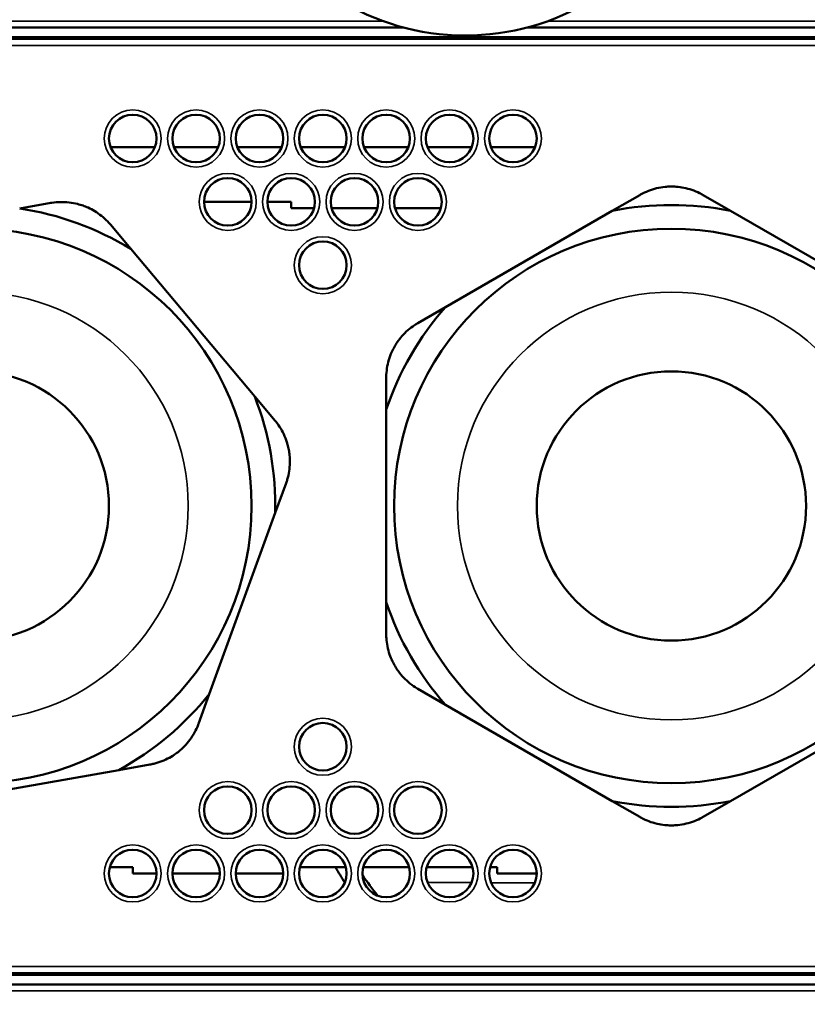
# Model space of a CAD drawing. Header units: millimetres. Extents: x 38 to 2514, y 38 to 1622.
# Tile 122 of 244: x 1061 to 1085, y 1292 to 1323. Entities that reach past the tile are written whole.
import ezdxf

# ---------------------------------------------------------------- set-up
doc = ezdxf.new("R2010")
doc.units = ezdxf.units.MM
doc.header["$LTSCALE"] = 7.692308
doc.layers.add('Visible (ISO)', color=7, linetype='Continuous', lineweight=50)
doc.layers.add('Visible Narrow (ISO)', color=7, linetype='Continuous', lineweight=35)

msp = doc.modelspace()

# ---------------------------------------------------------------- linework, layer by layer
at = {"layer": 'Visible (ISO)'}
for p, q in [((1050.043, 1322.589), (1072.647, 1322.589)), ((1076.584, 1322.589), (1090.34, 1322.589)), ((1049.815, 1322.281), (1090.415, 1322.281)), ((1064.813, 1318.807), (1063.417, 1318.807)), ((1066.813, 1318.807), (1065.417, 1318.807)), ((1068.813, 1318.807), (1067.417, 1318.807)), ((1070.813, 1318.807), (1069.417, 1318.807)), ((1072.813, 1318.807), (1071.417, 1318.807)), ((1074.813, 1318.807), (1073.417, 1318.807)), ((1076.813, 1318.807), (1075.417, 1318.807)), ((1079.249, 1316.796), (1080.115, 1317.296)), ((1082.115, 1317.296), (1082.981, 1316.796)), ((1060.548, 1316.872), (1061.533, 1317.046)), ((1066.365, 1317.081), (1067.865, 1317.081)), ((1068.365, 1317.081), (1069.115, 1317.081)), ((1069.115, 1317.081), (1069.115, 1316.881)), ((1069.838, 1316.881), (1069.115, 1316.881)), ((1071.838, 1316.881), (1070.393, 1316.881)), ((1073.838, 1316.881), (1072.393, 1316.881)), ((1079.249, 1316.796), (1073.981, 1313.755)), ((1088.249, 1313.755), (1082.981, 1316.796)), ((1063.412, 1316.362), (1064.055, 1315.596)), ((1067.965, 1310.936), (1064.055, 1315.596)), ((1073.115, 1313.254), (1073.981, 1313.755)), ((1072.115, 1310.522), (1072.115, 1311.522)), ((1067.965, 1310.936), (1068.608, 1310.17)), ((1072.115, 1310.522), (1072.115, 1304.44)), ((1068.955, 1308.201), (1068.613, 1307.261)), ((1066.532, 1301.545), (1068.613, 1307.261)), ((1072.115, 1303.44), (1072.115, 1304.44)), ((1073.981, 1301.207), (1073.115, 1301.707)), ((1066.532, 1301.545), (1066.19, 1300.605)), ((1073.981, 1301.207), (1079.249, 1298.166)), ((1082.981, 1298.166), (1088.249, 1301.207)), ((1064.658, 1299.319), (1063.673, 1299.146)), ((1057.683, 1298.09), (1063.673, 1299.146)), ((1080.115, 1297.666), (1079.249, 1298.166)), ((1082.981, 1298.166), (1082.115, 1297.666)), ((1064.115, 1296.081), (1063.393, 1296.081)), ((1064.115, 1295.881), (1064.115, 1296.081)), ((1070.838, 1296.081), (1069.393, 1296.081)), ((1072.838, 1296.081), (1071.393, 1296.081)), ((1074.838, 1296.081), (1073.393, 1296.081)), ((1075.615, 1296.081), (1075.393, 1296.081)), ((1075.615, 1295.881), (1075.615, 1296.081)), ((1064.115, 1295.881), (1064.865, 1295.881)), ((1065.365, 1295.881), (1066.865, 1295.881)), ((1067.365, 1295.881), (1068.865, 1295.881)), ((1075.615, 1295.881), (1076.865, 1295.881)), ((1090.415, 1292.681), (1049.815, 1292.681)), ((1090.34, 1292.373), (1050.043, 1292.373))]:
    msp.add_line(p, q, dxfattribs=at)
for centre, radius in [((1074.615, 1329.981), 48), ((1074.615, 1329.981), 47.5), ((1074.615, 1329.981), 47.194), ((1064.115, 1319.081), 0.75), ((1066.115, 1319.081), 0.75), ((1068.115, 1319.081), 0.75), ((1070.115, 1319.081), 0.75), ((1072.115, 1319.081), 0.75), ((1074.115, 1319.081), 0.75), ((1076.115, 1319.081), 0.75), ((1067.115, 1317.081), 0.75), ((1069.115, 1317.081), 0.75), ((1071.115, 1317.081), 0.75), ((1073.115, 1317.081), 0.75), ((1059.115, 1307.481), 8.75), ((1081.115, 1307.481), 8.75), ((1070.115, 1315.081), 0.75), ((1059.115, 1307.481), 4.25), ((1081.115, 1307.481), 4.25), ((1070.115, 1299.881), 0.75), ((1067.115, 1297.881), 0.75), ((1069.115, 1297.881), 0.75), ((1071.115, 1297.881), 0.75), ((1073.115, 1297.881), 0.75), ((1064.115, 1295.881), 0.75), ((1066.115, 1295.881), 0.75), ((1068.115, 1295.881), 0.75), ((1070.115, 1295.881), 0.75), ((1072.115, 1295.881), 0.75), ((1074.115, 1295.881), 0.75), ((1076.115, 1295.881), 0.75)]:
    msp.add_circle(centre, radius, dxfattribs=at)
for centre, radius, start, end in [((1074.615, 1329.981), 7.65, 208.7116, 334.8717), ((1059.115, 1307.481), 9.5, 58.6717, 81.3283), ((1081.115, 1307.481), 9.5, 78.6717, 101.3283), ((1074.615, 1329.981), 58, 195.28095, 269.85182), ((1074.615, 1329.981), 58, 270.14818, 344.71908), ((1074.615, 1329.981), 60, 195.31951, 344.68049), ((1074.615, 1329.981), 58.5, 195.59778, 344.40221), ((1074.615, 1329.981), 58.5, 195.59778, 269.85309), ((1074.615, 1329.981), 58.5, 270.14691, 344.40221), ((1081.115, 1307.481), 9.5, 138.6717, 161.3283), ((1059.115, 1307.481), 9.5, 358.6717, 21.3283), ((1081.115, 1307.481), 9.5, 198.6717, 221.3283), ((1059.115, 1307.481), 9.5, 298.6717, 321.3283), ((1081.115, 1307.481), 9.5, 258.6717, 281.3283), ((1077.615, 1299.981), 8.1, 208.7822, 212.8092), ((1077.615, 1299.981), 7.5, 213.5786, 219.8271)]:
    msp.add_arc(centre, radius, start, end, dxfattribs=at)
for points in [[(1082.115, 1317.296), (1082.079, 1317.317), (1082.042, 1317.337), (1081.847, 1317.434), (1081.679, 1317.491), (1081.426, 1317.541), (1081.348, 1317.552), (1081.211, 1317.562), (1081.154, 1317.564), (1081.037, 1317.563), (1080.977, 1317.56), (1080.827, 1317.545), (1080.737, 1317.53), (1080.471, 1317.466), (1080.301, 1317.399), (1080.134, 1317.307), (1080.125, 1317.301), (1080.115, 1317.296)], [(1063.412, 1316.362), (1063.385, 1316.394), (1063.357, 1316.426), (1063.207, 1316.583), (1063.069, 1316.695), (1062.849, 1316.828), (1062.778, 1316.865), (1062.654, 1316.922), (1062.601, 1316.943), (1062.49, 1316.982), (1062.433, 1316.999), (1062.286, 1317.037), (1062.196, 1317.053), (1061.925, 1317.084), (1061.743, 1317.08), (1061.554, 1317.05), (1061.543, 1317.048), (1061.533, 1317.046)], [(1073.115, 1313.254), (1073.079, 1313.233), (1073.043, 1313.211), (1072.862, 1313.091), (1072.728, 1312.974), (1072.559, 1312.78), (1072.51, 1312.718), (1072.433, 1312.605), (1072.402, 1312.556), (1072.345, 1312.454), (1072.318, 1312.401), (1072.255, 1312.263), (1072.223, 1312.177), (1072.146, 1311.915), (1072.119, 1311.735), (1072.115, 1311.544), (1072.115, 1311.533), (1072.115, 1311.522)], [(1068.955, 1308.201), (1068.969, 1308.24), (1068.982, 1308.28), (1069.044, 1308.489), (1069.071, 1308.664), (1069.077, 1308.922), (1069.074, 1309.001), (1069.06, 1309.137), (1069.052, 1309.194), (1069.031, 1309.309), (1069.017, 1309.367), (1068.976, 1309.513), (1068.946, 1309.599), (1068.837, 1309.85), (1068.742, 1310.005), (1068.622, 1310.153), (1068.615, 1310.162), (1068.608, 1310.17)], [(1072.115, 1303.44), (1072.115, 1303.398), (1072.117, 1303.355), (1072.13, 1303.138), (1072.165, 1302.964), (1072.247, 1302.72), (1072.278, 1302.647), (1072.337, 1302.523), (1072.364, 1302.473), (1072.423, 1302.372), (1072.456, 1302.322), (1072.544, 1302.199), (1072.602, 1302.129), (1072.791, 1301.93), (1072.933, 1301.817), (1073.097, 1301.718), (1073.106, 1301.713), (1073.115, 1301.707)], [(1064.658, 1299.319), (1064.7, 1299.327), (1064.741, 1299.335), (1064.953, 1299.387), (1065.118, 1299.451), (1065.344, 1299.574), (1065.411, 1299.617), (1065.522, 1299.696), (1065.567, 1299.732), (1065.656, 1299.808), (1065.7, 1299.849), (1065.806, 1299.957), (1065.865, 1300.027), (1066.027, 1300.247), (1066.115, 1300.406), (1066.183, 1300.585), (1066.187, 1300.595), (1066.19, 1300.605)], [(1080.115, 1297.666), (1080.152, 1297.645), (1080.189, 1297.625), (1080.384, 1297.528), (1080.552, 1297.471), (1080.804, 1297.421), (1080.883, 1297.41), (1081.019, 1297.4), (1081.077, 1297.398), (1081.194, 1297.399), (1081.254, 1297.402), (1081.404, 1297.417), (1081.494, 1297.432), (1081.76, 1297.496), (1081.93, 1297.562), (1082.096, 1297.655), (1082.106, 1297.661), (1082.115, 1297.666)]]:
    msp.add_open_spline(points, degree=3, knots=[1.0003304, 1.0003304, 1.0003304, 1.0003304, 1.0123635, 1.0123635, 1.0626597, 1.0626597, 1.0851538, 1.0851538, 1.1013167, 1.1013167, 1.1183479, 1.1183479, 1.1443884, 1.1443884, 1.1968282, 1.1968282, 1.2000144, 1.2000144, 1.2000144, 1.2000144], dxfattribs=at)
at = {"layer": 'Visible Narrow (ISO)'}
for p, q in [((1050.043, 1322.789), (1072.009, 1322.789)), ((1077.222, 1322.789), (1090.34, 1322.789)), ((1090.415, 1322.215), (1049.815, 1322.215)), ((1090.415, 1322.015), (1049.815, 1322.015)), ((1049.815, 1292.947), (1090.415, 1292.947)), ((1049.815, 1292.747), (1090.415, 1292.747)), ((1090.34, 1292.173), (1050.043, 1292.173))]:
    msp.add_line(p, q, dxfattribs=at)
for centre, radius in [((1074.615, 1329.981), 47.194), ((1074.615, 1329.981), 47.085), ((1074.615, 1329.981), 46.585), ((1064.115, 1319.081), 0.9), ((1066.115, 1319.081), 0.9), ((1068.115, 1319.081), 0.9), ((1070.115, 1319.081), 0.9), ((1072.115, 1319.081), 0.9), ((1074.115, 1319.081), 0.9), ((1076.115, 1319.081), 0.9), ((1067.115, 1317.081), 0.9), ((1069.115, 1317.081), 0.9), ((1071.115, 1317.081), 0.9), ((1073.115, 1317.081), 0.9), ((1070.115, 1315.081), 0.9), ((1059.115, 1307.481), 6.75), ((1081.115, 1307.481), 6.75), ((1070.115, 1299.881), 0.9), ((1067.115, 1297.881), 0.9), ((1069.115, 1297.881), 0.9), ((1071.115, 1297.881), 0.9), ((1073.115, 1297.881), 0.9), ((1064.115, 1295.881), 0.9), ((1066.115, 1295.881), 0.9), ((1068.115, 1295.881), 0.9), ((1070.115, 1295.881), 0.9), ((1072.115, 1295.881), 0.9), ((1074.115, 1295.881), 0.9), ((1076.115, 1295.881), 0.9)]:
    msp.add_circle(centre, radius, dxfattribs=at)
msp.add_arc((1074.615, 1329.981), 60.6, 195.19565, 344.80435, dxfattribs=at)
for start_param, end_param in [(0.301489, 1.103769), (1.342907, 1.851326)]:
    msp.add_ellipse((1076.045, 1295.606), major_axis=(-2.75, 0), ratio=0.006109, start_param=start_param, end_param=end_param, dxfattribs=at)

doc.saveas('drawing.dxf')
